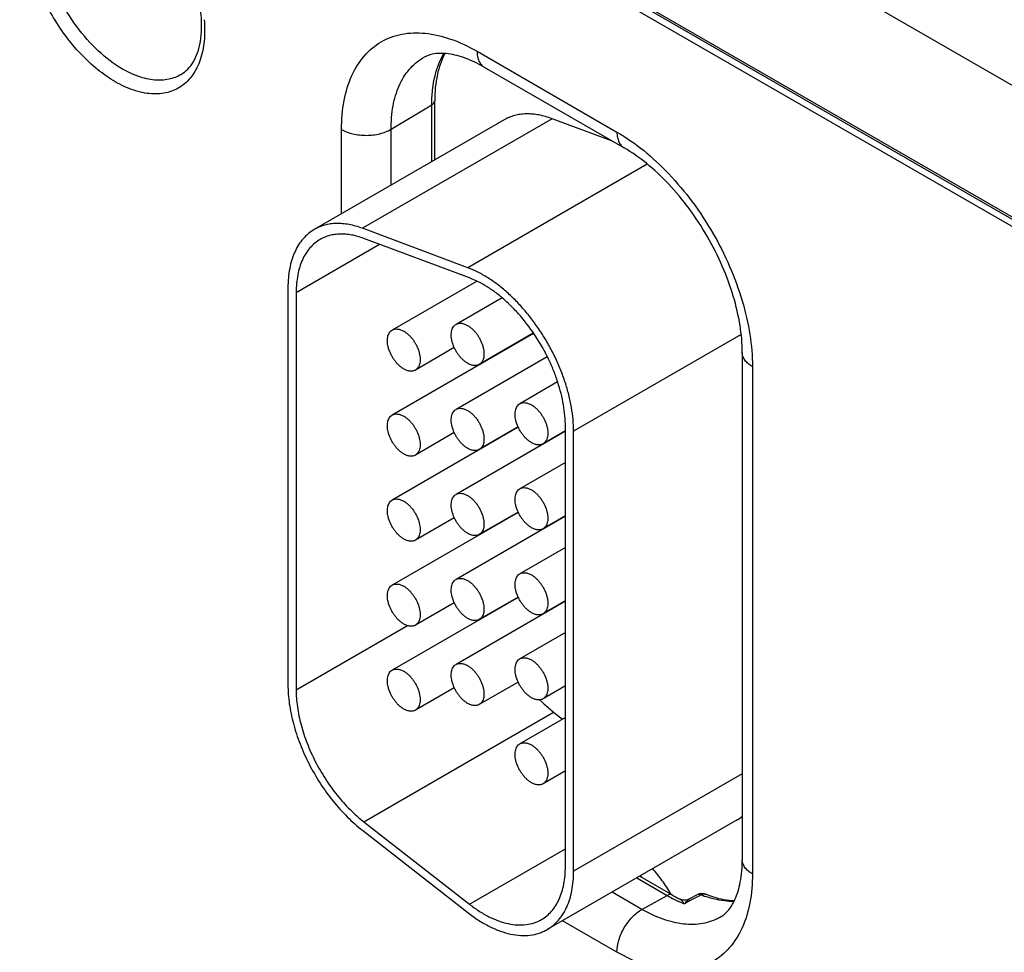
# Model space of a CAD drawing. Header units: inches. Extents: x 0 to 34, y 0 to 22.
# Tile 48 of 157: x 7.544 to 8.182, y 4.216 to 4.82. Entities that reach past the tile are written whole.
import ezdxf

# ---------------------------------------------------------------- set-up
doc = ezdxf.new("R2010")
doc.units = ezdxf.units.IN
doc.header["$LTSCALE"] = 1.87
doc.header["$MEASUREMENT"] = 0
doc.layers.get('0').update_dxf_attribs({"linetype": 'CONTINUOUS'})

msp = doc.modelspace()

# ---------------------------------------------------------------- linework, layer by layer
at = {"color": 7, "linetype": 'CONTINUOUS'}
for p, q in [((4.47076, 6.8368), (8.89916, 4.28012)), ((4.47372, 6.83027), (8.90212, 4.27359)), ((8.28979, 4.71861), (7.97927, 4.89788)), ((8.26009, 4.6504), (7.9433, 4.83329)), ((7.8405, 4.79996), (7.93118, 4.7476)), ((7.84516, 4.78966), (7.93585, 4.7373)), ((7.81309, 4.7295), (7.81309, 4.76792)), ((7.78481, 4.74943), (7.81119, 4.7652)), ((7.81119, 4.7284), (7.81119, 4.7652)), ((7.85812, 4.7555), (7.73508, 4.68446)), ((7.88924, 4.75624), (7.7662, 4.6852)), ((7.92838, 4.74161), (7.88924, 4.75624)), ((7.75271, 4.69464), (7.75271, 4.74927)), ((7.78481, 4.71317), (7.78481, 4.74943)), ((7.95085, 4.72674), (7.83462, 4.65963)), ((7.83462, 4.65963), (7.7662, 4.6852)), ((7.83554, 4.65307), (7.76712, 4.67864)), ((7.7233, 4.64363), (7.77733, 4.67483)), ((7.718, 4.6467), (7.718, 4.38919)), ((7.84017, 4.65081), (7.78554, 4.61927)), ((7.7233, 4.64363), (7.7233, 4.38612)), ((7.85669, 4.64014), (7.8269, 4.62294)), ((7.87708, 4.61701), (7.78554, 4.56415)), ((7.87696, 4.6172), (7.8419, 4.59696)), ((8.01165, 4.61645), (7.90308, 4.55377)), ((7.82577, 4.60785), (7.80054, 4.59329)), ((7.88589, 4.60188), (7.8269, 4.56783)), ((8.01238, 4.60474), (8.01238, 4.27589)), ((7.84634, 4.59952), (7.84634, 4.59925)), ((8.01897, 4.59555), (8.01897, 4.26671)), ((7.89264, 4.58558), (7.86827, 4.5715)), ((7.86723, 4.5562), (7.78554, 4.50904)), ((7.86714, 4.55642), (7.8419, 4.54185)), ((7.89778, 4.27146), (7.89778, 4.55683)), ((7.82577, 4.55274), (7.80054, 4.53817)), ((7.89778, 4.55363), (7.8269, 4.51271)), ((7.89778, 4.5539), (7.88327, 4.54552)), ((7.90308, 4.2684), (7.90308, 4.55377)), ((7.84634, 4.54441), (7.84634, 4.54414)), ((7.89778, 4.53343), (7.86827, 4.51639)), ((7.86723, 4.50109), (7.78554, 4.45393)), ((7.89778, 4.49852), (7.8269, 4.4576)), ((7.86714, 4.5013), (7.8419, 4.48673)), ((7.89778, 4.49879), (7.88327, 4.49041)), ((7.82577, 4.49763), (7.80054, 4.48306)), ((7.84634, 4.48929), (7.84634, 4.48903)), ((7.89778, 4.47831), (7.86827, 4.46128)), ((7.86723, 4.44597), (7.78554, 4.39881)), ((7.82577, 4.44251), (7.80054, 4.42794)), ((7.89778, 4.44341), (7.8269, 4.40249)), ((7.86714, 4.44619), (7.8419, 4.43162)), ((7.89778, 4.44367), (7.88327, 4.43529)), ((7.7233, 4.38612), (7.7954, 4.42775)), ((7.89778, 4.4232), (7.86827, 4.40616)), ((7.86714, 4.39107), (7.8419, 4.37651)), ((7.82577, 4.3874), (7.80054, 4.37283)), ((7.89778, 4.38856), (7.88327, 4.38018)), ((7.76712, 4.30052), (7.89016, 4.37155)), ((7.89016, 4.37155), (7.89595, 4.36703)), ((7.89778, 4.36808), (7.86827, 4.35105)), ((7.89778, 4.33344), (7.88327, 4.32507)), ((8.01238, 4.3315), (7.90308, 4.2684)), ((7.76712, 4.30052), (7.83554, 4.24709)), ((8.00903, 4.30167), (7.886, 4.23063)), ((7.7662, 4.29502), (7.83462, 4.24159)), ((7.83554, 4.24709), (7.89778, 4.28303)), ((7.94399, 4.26412), (7.96361, 4.25279)), ((7.94589, 4.26521), (7.96691, 4.25307)), ((7.94737, 4.24374), (7.92803, 4.2549)), ((7.94737, 4.24374), (7.96361, 4.25279)), ((7.97871, 4.24937), (7.97489, 4.2473)), ((7.98312, 4.25315), (7.97813, 4.25045)), ((7.98371, 4.25208), (7.97871, 4.24937)), ((7.98567, 4.25314), (7.98371, 4.25208)), ((7.93118, 4.21602), (7.89594, 4.23637))]:
    msp.add_line(p, q, dxfattribs=at)
msp.add_lwpolyline([(7.97813, 4.25045), (7.97688, 4.24993), (7.97563, 4.24968), (7.97437, 4.24968), (7.97319, 4.24989), (7.97213, 4.25028), (7.972, 4.25034)], dxfattribs=at)
for centre, radius, start, end in [((7.95673, 4.45516), 0.10691, 225.11638, 225.68003), ((7.99522, 4.32559), 0.02762, 300.00427, 309.01938), ((7.86841, 4.19811), 0.10312, 40.14095, 40.85043), ((8.01053, 4.33402), 0.0938, 239.99352, 241.68491), ((8.00746, 4.3283), 0.08732, 241.67504, 245.36591), ((8.01258, 4.33212), 0.09129, 239.98307, 243.60996), ((7.98634, 4.2472), 0.00676, 68.5823, 118.39701), ((8.01211, 4.32049), 0.07235, 248.56767, 250.87266), ((8.00388, 4.32062), 0.07884, 245.40735, 248.42503)]:
    msp.add_arc(centre, radius, start, end, dxfattribs=at)
for points, knots in [([(7.6061, 4.7802), (7.60214, 4.78249), (7.5943, 4.78798), (7.57964, 4.8017), (7.56416, 4.82285), (7.55358, 4.84684), (7.54902, 4.86641), (7.54782, 4.88008), (7.54881, 4.89255), (7.55201, 4.90339), (7.5574, 4.9122), (7.56487, 4.91848), (7.57405, 4.92181), (7.58437, 4.92208), (7.59536, 4.91943), (7.60251, 4.91602), (7.6061, 4.91395)], [0, 0, 0, 0, 0.066621, 0.138504, 0.291542, 0.444579, 0.516463, 0.583084, 0.643495, 0.697538, 0.746146, 0.791543, 0.836939, 0.885547, 0.939589, 1, 1, 1, 1]), ([(7.6108, 4.78843), (7.60521, 4.79166), (7.59435, 4.80002), (7.58048, 4.81585), (7.56909, 4.83447), (7.56112, 4.85436), (7.55723, 4.87388), (7.5577, 4.88922), (7.56066, 4.8997), (7.56391, 4.90619), (7.56824, 4.91147), (7.57181, 4.91409), (7.57369, 4.91512)], [0, 0, 0, 0, 0.128934, 0.270836, 0.418253, 0.56271, 0.696269, 0.813207, 0.864971, 0.912622, 0.957136, 1, 1, 1, 1]), ([(7.64883, 4.78498), (7.65037, 4.78591), (7.65333, 4.7883), (7.65692, 4.7931), (7.65967, 4.79918), (7.66219, 4.80943), (7.66227, 4.82472), (7.65804, 4.84435), (7.64974, 4.86448), (7.63804, 4.88331), (7.62399, 4.89923), (7.61308, 4.90763), (7.6075, 4.91085)], [0, 0, 0, 0, 0.036316, 0.075668, 0.119991, 0.170156, 0.287679, 0.424568, 0.573297, 0.724865, 0.869959, 1, 1, 1, 1]), ([(7.66373, 4.82044), (7.66411, 4.81582), (7.66416, 4.807), (7.66174, 4.79469), (7.65683, 4.78448), (7.64946, 4.77693), (7.63999, 4.77265), (7.62913, 4.77188), (7.61748, 4.77444), (7.60991, 4.778), (7.6061, 4.7802)], [0, 0, 0, 0, 0.149938, 0.283768, 0.402695, 0.511456, 0.618057, 0.731319, 0.857694, 1, 1, 1, 1]), ([(7.75271, 4.74927), (7.75271, 4.75556), (7.75366, 4.76753), (7.75851, 4.78396), (7.76667, 4.7973), (7.778, 4.80683), (7.79192, 4.81188), (7.80756, 4.81228), (7.82421, 4.80826), (7.83505, 4.8031), (7.8405, 4.79996)], [0, 0, 0, 0, 0.1449, 0.274525, 0.391115, 0.500002, 0.608888, 0.725478, 0.855102, 1, 1, 1, 1]), ([(7.84516, 4.78966), (7.84092, 4.79211), (7.83292, 4.79595), (7.82144, 4.79879), (7.81219, 4.79864), (7.80719, 4.79678), (7.80524, 4.7956)], [0, 0, 0, 0, 0.349546, 0.628402, 0.837054, 1, 1, 1, 1]), ([(7.81119, 4.7652), (7.81119, 4.76838), (7.81174, 4.77981), (7.81481, 4.79135), (7.81903, 4.7985)], [0, 0, 0, 0, 0.276484, 1, 1, 1, 1]), ([(7.81968, 4.79851), (7.81739, 4.79424), (7.81399, 4.78413), (7.81309, 4.77359), (7.81309, 4.76792)], [0, 0, 0, 0, 0.46019, 1, 1, 1, 1]), ([(7.8405, 4.79996), (7.8405, 4.79881), (7.84067, 4.79665), (7.84155, 4.79367), (7.84303, 4.79125), (7.84442, 4.79008), (7.84516, 4.78966)], [0, 0, 0, 0, 0.289808, 0.549048, 0.782228, 1, 1, 1, 1]), ([(7.78481, 4.74943), (7.78481, 4.75451), (7.78556, 4.76417), (7.78941, 4.77746), (7.79588, 4.7883), (7.80197, 4.79362), (7.80524, 4.7956)], [0, 0, 0, 0, 0.289384, 0.548736, 0.782248, 1, 1, 1, 1]), ([(7.64883, 4.78498), (7.64635, 4.78348), (7.64062, 4.78127), (7.63103, 4.78093), (7.6208, 4.78334), (7.61415, 4.7865), (7.6108, 4.78843)], [0, 0, 0, 0, 0.217828, 0.450674, 0.709805, 1, 1, 1, 1]), ([(7.81119, 4.7652), (7.81173, 4.76553), (7.81265, 4.76626), (7.81309, 4.7674), (7.81309, 4.76792)], [0, 0, 0, 0, 0.549279, 1, 1, 1, 1]), ([(7.88924, 4.75624), (7.88781, 4.75677), (7.88497, 4.75771), (7.88069, 4.75872), (7.87652, 4.75929), (7.87248, 4.75943), (7.86859, 4.75912), (7.86488, 4.75837), (7.86137, 4.75719), (7.85917, 4.7561), (7.85812, 4.7555)], [0, 0, 0, 0, 0.142332, 0.278699, 0.409276, 0.534518, 0.65519, 0.772239, 0.88677, 1, 1, 1, 1]), ([(7.75271, 4.74927), (7.755, 4.74795), (7.76032, 4.74604), (7.76881, 4.74515), (7.77728, 4.74612), (7.78256, 4.74809), (7.78481, 4.74943)], [0, 0, 0, 0, 0.237747, 0.501114, 0.763874, 1, 1, 1, 1]), ([(7.93118, 4.7476), (7.93719, 4.74413), (7.94906, 4.73581), (7.9654, 4.72053), (7.98045, 4.70247), (7.99365, 4.6823), (8.00452, 4.66078), (8.01263, 4.63872), (8.0177, 4.61693), (8.01897, 4.60249), (8.01897, 4.59555)], [0, 0, 0, 0, 0.114154, 0.237325, 0.366975, 0.499999, 0.633023, 0.762673, 0.885845, 1, 1, 1, 1]), ([(7.93118, 4.7476), (7.93118, 4.74646), (7.93136, 4.74429), (7.93224, 4.74131), (7.93371, 4.73889), (7.9351, 4.73773), (7.93585, 4.7373)], [0, 0, 0, 0, 0.289808, 0.549048, 0.782228, 1, 1, 1, 1]), ([(8.01238, 4.60474), (8.01238, 4.61057), (8.01126, 4.62291), (8.00684, 4.64174), (7.99967, 4.66114), (7.99003, 4.68021), (7.97834, 4.69808), (7.96512, 4.714), (7.95103, 4.72724), (7.9409, 4.73438), (7.93585, 4.7373)], [0, 0, 0, 0, 0.110174, 0.232989, 0.364344, 0.500001, 0.635658, 0.767012, 0.889827, 1, 1, 1, 1]), ([(7.73508, 4.68446), (7.73373, 4.68368), (7.73113, 4.68187), (7.72769, 4.67848), (7.72474, 4.67447), (7.72273, 4.67069), (7.72137, 4.66741), (7.72016, 4.66386), (7.71899, 4.6591), (7.71817, 4.65303), (7.718, 4.64884), (7.718, 4.6467)], [0, 0, 0, 0, 0.108011, 0.218062, 0.331987, 0.451314, 0.513417, 0.577278, 0.710561, 0.851547, 1, 1, 1, 1]), ([(7.7662, 4.6852), (7.76477, 4.68574), (7.76193, 4.68667), (7.75766, 4.68768), (7.75349, 4.68826), (7.74944, 4.68839), (7.74555, 4.68809), (7.74184, 4.68734), (7.73833, 4.68615), (7.73613, 4.68507), (7.73508, 4.68446)], [0, 0, 0, 0, 0.14227, 0.278631, 0.409257, 0.534536, 0.655216, 0.772255, 0.886771, 1, 1, 1, 1]), ([(7.73883, 4.67797), (7.7376, 4.67726), (7.73524, 4.67561), (7.73211, 4.67253), (7.72943, 4.66888), (7.7272, 4.6647), (7.72546, 4.66003), (7.72421, 4.65491), (7.72346, 4.64939), (7.7233, 4.64559), (7.7233, 4.64363)], [0, 0, 0, 0, 0.108013, 0.218062, 0.332007, 0.451356, 0.57726, 0.710503, 0.851479, 1, 1, 1, 1]), ([(7.76712, 4.67864), (7.76582, 4.67913), (7.76324, 4.67998), (7.75935, 4.6809), (7.75556, 4.68142), (7.75189, 4.68154), (7.74835, 4.68126), (7.74498, 4.68058), (7.74179, 4.6795), (7.73979, 4.67852), (7.73883, 4.67797)], [0, 0, 0, 0, 0.142332, 0.278699, 0.409276, 0.534518, 0.65519, 0.772239, 0.88677, 1, 1, 1, 1]), ([(7.90308, 4.55377), (7.90308, 4.55628), (7.90283, 4.56143), (7.90178, 4.56927), (7.90006, 4.57732), (7.89769, 4.58549), (7.89469, 4.59368), (7.8911, 4.6018), (7.88697, 4.60975), (7.88233, 4.61744), (7.87726, 4.62477), (7.8718, 4.63166), (7.86602, 4.63803), (7.85999, 4.64381), (7.85378, 4.64892), (7.84746, 4.6533), (7.84111, 4.65691), (7.83677, 4.65883), (7.83462, 4.65963)], [0, 0, 0, 0, 0.056895, 0.116656, 0.178881, 0.243184, 0.309146, 0.376272, 0.44404, 0.511913, 0.579357, 0.645847, 0.710877, 0.77398, 0.834735, 0.892825, 0.94799, 1, 1, 1, 1]), ([(7.89778, 4.55683), (7.89778, 4.55911), (7.89755, 4.5638), (7.8966, 4.57092), (7.89503, 4.57824), (7.89287, 4.58567), (7.89015, 4.59312), (7.88578, 4.60299), (7.87916, 4.6148), (7.87116, 4.62564), (7.86409, 4.63343), (7.8586, 4.63868), (7.85296, 4.64333), (7.84721, 4.64732), (7.84144, 4.6506), (7.83749, 4.65234), (7.83554, 4.65307)], [0, 0, 0, 0, 0.056914, 0.116676, 0.178901, 0.243216, 0.30919, 0.376325, 0.511916, 0.645797, 0.710836, 0.77395, 0.834717, 0.892806, 0.947972, 1, 1, 1, 1]), ([(7.79304, 4.59403), (7.7925, 4.59434), (7.79143, 4.59506), (7.78991, 4.59633), (7.78846, 4.59782), (7.78711, 4.59949), (7.78589, 4.6013), (7.78447, 4.60384), (7.78339, 4.60651), (7.78272, 4.6092), (7.78245, 4.61113), (7.7824, 4.61295), (7.78259, 4.61464), (7.78299, 4.61615), (7.78362, 4.61745), (7.78447, 4.61852), (7.78517, 4.61905), (7.78554, 4.61927)], [0, 0, 0, 0, 0.062321, 0.12875, 0.198397, 0.270378, 0.343764, 0.417523, 0.561738, 0.630353, 0.695461, 0.756428, 0.81288, 0.8648, 0.912587, 0.957178, 1, 1, 1, 1]), ([(7.78554, 4.61927), (7.78578, 4.61941), (7.78631, 4.61965), (7.78745, 4.61997), (7.78906, 4.62001), (7.79107, 4.61953), (7.79238, 4.6189), (7.79304, 4.61852)], [0, 0, 0, 0, 0.108164, 0.218336, 0.451305, 0.710681, 1, 1, 1, 1]), ([(7.8344, 4.5977), (7.83387, 4.59802), (7.8328, 4.59873), (7.83128, 4.60001), (7.82983, 4.6015), (7.82848, 4.60316), (7.82725, 4.60498), (7.82583, 4.60751), (7.82476, 4.61018), (7.82409, 4.61287), (7.82382, 4.6148), (7.82377, 4.61663), (7.82395, 4.61831), (7.82436, 4.61982), (7.82499, 4.62112), (7.82583, 4.62219), (7.82653, 4.62273), (7.8269, 4.62294)], [0, 0, 0, 0, 0.062321, 0.12875, 0.198397, 0.270378, 0.343764, 0.417523, 0.561738, 0.630353, 0.695461, 0.756428, 0.81288, 0.8648, 0.912587, 0.957178, 1, 1, 1, 1]), ([(7.8269, 4.62294), (7.82715, 4.62308), (7.82767, 4.62333), (7.82882, 4.62365), (7.83043, 4.62369), (7.83244, 4.6232), (7.83375, 4.62258), (7.8344, 4.6222)], [0, 0, 0, 0, 0.108164, 0.218336, 0.451305, 0.710681, 1, 1, 1, 1]), ([(7.8344, 4.6222), (7.83494, 4.62189), (7.83601, 4.62117), (7.83753, 4.6199), (7.83898, 4.61841), (7.84033, 4.61674), (7.84156, 4.61493), (7.84297, 4.61239), (7.84405, 4.60972), (7.84472, 4.60703), (7.84499, 4.6051), (7.84504, 4.60328), (7.84486, 4.60159), (7.84445, 4.60008), (7.84382, 4.59878), (7.84298, 4.59771), (7.84227, 4.59718), (7.8419, 4.59696)], [0, 0, 0, 0, 0.062321, 0.12875, 0.198397, 0.270378, 0.343764, 0.417523, 0.561738, 0.630353, 0.695461, 0.756428, 0.81288, 0.8648, 0.912587, 0.957178, 1, 1, 1, 1]), ([(7.79304, 4.61852), (7.79358, 4.61821), (7.79465, 4.6175), (7.79616, 4.61622), (7.79761, 4.61473), (7.79896, 4.61307), (7.80019, 4.61125), (7.80161, 4.60871), (7.80269, 4.60605), (7.80335, 4.60335), (7.80363, 4.60143), (7.80367, 4.5996), (7.80349, 4.59792), (7.80308, 4.59641), (7.80245, 4.5951), (7.80161, 4.59404), (7.80091, 4.5935), (7.80054, 4.59329)], [0, 0, 0, 0, 0.062321, 0.12875, 0.198397, 0.270378, 0.343764, 0.417523, 0.561738, 0.630353, 0.695461, 0.756428, 0.81288, 0.8648, 0.912587, 0.957178, 1, 1, 1, 1]), ([(8.01897, 4.59555), (8.01798, 4.59612), (8.01619, 4.59735), (8.01405, 4.59961), (8.0127, 4.60209), (8.01238, 4.60388), (8.01238, 4.60474)], [0, 0, 0, 0, 0.289809, 0.549049, 0.782229, 1, 1, 1, 1]), ([(7.80054, 4.59329), (7.80029, 4.59315), (7.79977, 4.5929), (7.79862, 4.59258), (7.79702, 4.59254), (7.79501, 4.59303), (7.7937, 4.59365), (7.79304, 4.59403)], [0, 0, 0, 0, 0.108164, 0.218336, 0.451305, 0.710681, 1, 1, 1, 1]), ([(7.8419, 4.59696), (7.84166, 4.59682), (7.84114, 4.59658), (7.83999, 4.59626), (7.83838, 4.59621), (7.83637, 4.5967), (7.83506, 4.59732), (7.8344, 4.5977)], [0, 0, 0, 0, 0.108164, 0.218336, 0.451305, 0.710681, 1, 1, 1, 1]), ([(7.8269, 4.56783), (7.82715, 4.56797), (7.82767, 4.56821), (7.82882, 4.56853), (7.83043, 4.56858), (7.83244, 4.56809), (7.83375, 4.56747), (7.8344, 4.56709)], [0, 0, 0, 0, 0.108164, 0.218336, 0.451305, 0.710681, 1, 1, 1, 1]), ([(7.87577, 4.54627), (7.87523, 4.54658), (7.87416, 4.54729), (7.87264, 4.54857), (7.87119, 4.55006), (7.86984, 4.55172), (7.86862, 4.55354), (7.8672, 4.55608), (7.86612, 4.55874), (7.86545, 4.56144), (7.86518, 4.56336), (7.86514, 4.56519), (7.86532, 4.56687), (7.86572, 4.56838), (7.86636, 4.56969), (7.8672, 4.57075), (7.8679, 4.57129), (7.86827, 4.5715)], [0, 0, 0, 0, 0.062321, 0.12875, 0.198397, 0.270378, 0.343764, 0.417523, 0.561738, 0.630353, 0.695461, 0.756428, 0.81288, 0.8648, 0.912587, 0.957178, 1, 1, 1, 1]), ([(7.86827, 4.5715), (7.86852, 4.57164), (7.86904, 4.57189), (7.87018, 4.57221), (7.87179, 4.57225), (7.8738, 4.57176), (7.87511, 4.57114), (7.87577, 4.57076)], [0, 0, 0, 0, 0.108164, 0.218336, 0.451305, 0.710681, 1, 1, 1, 1]), ([(7.87577, 4.57076), (7.87631, 4.57045), (7.87738, 4.56973), (7.8789, 4.56846), (7.88034, 4.56697), (7.8817, 4.5653), (7.88292, 4.56349), (7.88434, 4.56095), (7.88542, 4.55828), (7.88609, 4.55559), (7.88636, 4.55366), (7.8864, 4.55184), (7.88622, 4.55015), (7.88581, 4.54864), (7.88518, 4.54734), (7.88434, 4.54627), (7.88364, 4.54574), (7.88327, 4.54552)], [0, 0, 0, 0, 0.062321, 0.12875, 0.198397, 0.270378, 0.343764, 0.417523, 0.561738, 0.630353, 0.695461, 0.756428, 0.81288, 0.8648, 0.912587, 0.957178, 1, 1, 1, 1]), ([(7.79304, 4.53892), (7.7925, 4.53923), (7.79143, 4.53994), (7.78991, 4.54122), (7.78846, 4.54271), (7.78711, 4.54437), (7.78589, 4.54619), (7.78447, 4.54873), (7.78339, 4.55139), (7.78272, 4.55409), (7.78245, 4.55601), (7.7824, 4.55784), (7.78259, 4.55952), (7.78299, 4.56103), (7.78362, 4.56234), (7.78447, 4.5634), (7.78517, 4.56394), (7.78554, 4.56415)], [0, 0, 0, 0, 0.062321, 0.12875, 0.198397, 0.270378, 0.343764, 0.417523, 0.561738, 0.630353, 0.695461, 0.756428, 0.81288, 0.8648, 0.912587, 0.957178, 1, 1, 1, 1]), ([(7.78554, 4.56415), (7.78578, 4.56429), (7.78631, 4.56454), (7.78745, 4.56486), (7.78906, 4.5649), (7.79107, 4.56441), (7.79238, 4.56379), (7.79304, 4.56341)], [0, 0, 0, 0, 0.108164, 0.218336, 0.451305, 0.710681, 1, 1, 1, 1]), ([(7.79304, 4.56341), (7.79358, 4.5631), (7.79465, 4.56238), (7.79616, 4.56111), (7.79761, 4.55962), (7.79896, 4.55795), (7.80019, 4.55614), (7.80161, 4.5536), (7.80269, 4.55093), (7.80335, 4.54824), (7.80363, 4.54631), (7.80367, 4.54449), (7.80349, 4.5428), (7.80308, 4.54129), (7.80245, 4.53999), (7.80161, 4.53892), (7.80091, 4.53839), (7.80054, 4.53817)], [0, 0, 0, 0, 0.062321, 0.12875, 0.198397, 0.270378, 0.343764, 0.417523, 0.561738, 0.630353, 0.695461, 0.756428, 0.81288, 0.8648, 0.912587, 0.957178, 1, 1, 1, 1]), ([(7.8344, 4.54259), (7.83387, 4.5429), (7.8328, 4.54362), (7.83128, 4.54489), (7.82983, 4.54638), (7.82848, 4.54805), (7.82725, 4.54986), (7.82583, 4.5524), (7.82476, 4.55507), (7.82409, 4.55776), (7.82382, 4.55969), (7.82377, 4.56151), (7.82395, 4.5632), (7.82436, 4.56471), (7.82499, 4.56601), (7.82583, 4.56708), (7.82653, 4.56761), (7.8269, 4.56783)], [0, 0, 0, 0, 0.062321, 0.12875, 0.198397, 0.270378, 0.343764, 0.417523, 0.561738, 0.630353, 0.695461, 0.756428, 0.81288, 0.8648, 0.912587, 0.957178, 1, 1, 1, 1]), ([(7.8344, 4.56709), (7.83494, 4.56677), (7.83601, 4.56606), (7.83753, 4.56478), (7.83898, 4.56329), (7.84033, 4.56163), (7.84156, 4.55981), (7.84297, 4.55728), (7.84405, 4.55461), (7.84472, 4.55191), (7.84499, 4.54999), (7.84504, 4.54816), (7.84486, 4.54648), (7.84445, 4.54497), (7.84382, 4.54366), (7.84298, 4.5426), (7.84227, 4.54206), (7.8419, 4.54185)], [0, 0, 0, 0, 0.062321, 0.12875, 0.198397, 0.270378, 0.343764, 0.417523, 0.561738, 0.630353, 0.695461, 0.756428, 0.81288, 0.8648, 0.912587, 0.957178, 1, 1, 1, 1]), ([(7.88327, 4.54552), (7.88302, 4.54538), (7.8825, 4.54514), (7.88136, 4.54482), (7.87975, 4.54478), (7.87774, 4.54526), (7.87643, 4.54589), (7.87577, 4.54627)], [0, 0, 0, 0, 0.108164, 0.218336, 0.451305, 0.710681, 1, 1, 1, 1]), ([(7.80054, 4.53817), (7.80029, 4.53803), (7.79977, 4.53779), (7.79862, 4.53747), (7.79702, 4.53743), (7.79501, 4.53791), (7.7937, 4.53854), (7.79304, 4.53892)], [0, 0, 0, 0, 0.108164, 0.218336, 0.451305, 0.710681, 1, 1, 1, 1]), ([(7.8419, 4.54185), (7.84166, 4.54171), (7.84114, 4.54146), (7.83999, 4.54114), (7.83838, 4.5411), (7.83637, 4.54159), (7.83506, 4.54221), (7.8344, 4.54259)], [0, 0, 0, 0, 0.108164, 0.218336, 0.451305, 0.710681, 1, 1, 1, 1]), ([(7.86827, 4.51639), (7.86852, 4.51653), (7.86904, 4.51678), (7.87018, 4.51709), (7.87179, 4.51714), (7.8738, 4.51665), (7.87511, 4.51603), (7.87577, 4.51565)], [0, 0, 0, 0, 0.108164, 0.218336, 0.451305, 0.710681, 1, 1, 1, 1]), ([(7.8344, 4.48748), (7.83387, 4.48779), (7.8328, 4.4885), (7.83128, 4.48978), (7.82983, 4.49127), (7.82848, 4.49294), (7.82725, 4.49475), (7.82583, 4.49729), (7.82476, 4.49995), (7.82409, 4.50265), (7.82382, 4.50457), (7.82377, 4.5064), (7.82395, 4.50808), (7.82436, 4.50959), (7.82499, 4.5109), (7.82583, 4.51196), (7.82653, 4.5125), (7.8269, 4.51271)], [0, 0, 0, 0, 0.062321, 0.12875, 0.198397, 0.270378, 0.343764, 0.417523, 0.561738, 0.630353, 0.695461, 0.756428, 0.81288, 0.8648, 0.912587, 0.957178, 1, 1, 1, 1]), ([(7.8269, 4.51271), (7.82715, 4.51286), (7.82767, 4.5131), (7.82882, 4.51342), (7.83043, 4.51346), (7.83244, 4.51297), (7.83375, 4.51235), (7.8344, 4.51197)], [0, 0, 0, 0, 0.108164, 0.218336, 0.451305, 0.710681, 1, 1, 1, 1]), ([(7.8344, 4.51197), (7.83494, 4.51166), (7.83601, 4.51094), (7.83753, 4.50967), (7.83898, 4.50818), (7.84033, 4.50651), (7.84156, 4.5047), (7.84297, 4.50216), (7.84405, 4.49949), (7.84472, 4.4968), (7.84499, 4.49487), (7.84504, 4.49305), (7.84486, 4.49137), (7.84445, 4.48986), (7.84382, 4.48855), (7.84298, 4.48748), (7.84227, 4.48695), (7.8419, 4.48673)], [0, 0, 0, 0, 0.062321, 0.12875, 0.198397, 0.270378, 0.343764, 0.417523, 0.561738, 0.630353, 0.695461, 0.756428, 0.81288, 0.8648, 0.912587, 0.957178, 1, 1, 1, 1]), ([(7.87577, 4.49115), (7.87523, 4.49146), (7.87416, 4.49218), (7.87264, 4.49345), (7.87119, 4.49494), (7.86984, 4.49661), (7.86862, 4.49842), (7.8672, 4.50096), (7.86612, 4.50363), (7.86545, 4.50632), (7.86518, 4.50825), (7.86514, 4.51007), (7.86532, 4.51176), (7.86572, 4.51327), (7.86636, 4.51457), (7.8672, 4.51564), (7.8679, 4.51618), (7.86827, 4.51639)], [0, 0, 0, 0, 0.062321, 0.12875, 0.198397, 0.270378, 0.343764, 0.417523, 0.561738, 0.630353, 0.695461, 0.756428, 0.81288, 0.8648, 0.912587, 0.957178, 1, 1, 1, 1]), ([(7.87577, 4.51565), (7.87631, 4.51534), (7.87738, 4.51462), (7.8789, 4.51334), (7.88034, 4.51186), (7.8817, 4.51019), (7.88292, 4.50837), (7.88434, 4.50584), (7.88542, 4.50317), (7.88609, 4.50048), (7.88636, 4.49855), (7.8864, 4.49673), (7.88622, 4.49504), (7.88581, 4.49353), (7.88518, 4.49223), (7.88434, 4.49116), (7.88364, 4.49062), (7.88327, 4.49041)], [0, 0, 0, 0, 0.062321, 0.12875, 0.198397, 0.270378, 0.343764, 0.417523, 0.561738, 0.630353, 0.695461, 0.756428, 0.81288, 0.8648, 0.912587, 0.957178, 1, 1, 1, 1]), ([(7.79304, 4.4838), (7.7925, 4.48411), (7.79143, 4.48483), (7.78991, 4.4861), (7.78846, 4.48759), (7.78711, 4.48926), (7.78589, 4.49107), (7.78447, 4.49361), (7.78339, 4.49628), (7.78272, 4.49897), (7.78245, 4.5009), (7.7824, 4.50272), (7.78259, 4.50441), (7.78299, 4.50592), (7.78362, 4.50722), (7.78447, 4.50829), (7.78517, 4.50883), (7.78554, 4.50904)], [0, 0, 0, 0, 0.062321, 0.12875, 0.198397, 0.270378, 0.343764, 0.417523, 0.561738, 0.630353, 0.695461, 0.756428, 0.81288, 0.8648, 0.912587, 0.957178, 1, 1, 1, 1]), ([(7.78554, 4.50904), (7.78578, 4.50918), (7.78631, 4.50943), (7.78745, 4.50974), (7.78906, 4.50979), (7.79107, 4.5093), (7.79238, 4.50868), (7.79304, 4.5083)], [0, 0, 0, 0, 0.108164, 0.218336, 0.451305, 0.710681, 1, 1, 1, 1]), ([(7.79304, 4.5083), (7.79358, 4.50799), (7.79465, 4.50727), (7.79616, 4.50599), (7.79761, 4.50451), (7.79896, 4.50284), (7.80019, 4.50102), (7.80161, 4.49849), (7.80269, 4.49582), (7.80335, 4.49313), (7.80363, 4.4912), (7.80367, 4.48938), (7.80349, 4.48769), (7.80308, 4.48618), (7.80245, 4.48488), (7.80161, 4.48381), (7.80091, 4.48327), (7.80054, 4.48306)], [0, 0, 0, 0, 0.062321, 0.12875, 0.198397, 0.270378, 0.343764, 0.417523, 0.561738, 0.630353, 0.695461, 0.756428, 0.81288, 0.8648, 0.912587, 0.957178, 1, 1, 1, 1]), ([(7.8419, 4.48673), (7.84166, 4.48659), (7.84114, 4.48635), (7.83999, 4.48603), (7.83838, 4.48599), (7.83637, 4.48647), (7.83506, 4.4871), (7.8344, 4.48748)], [0, 0, 0, 0, 0.108164, 0.218336, 0.451305, 0.710681, 1, 1, 1, 1]), ([(7.88327, 4.49041), (7.88302, 4.49027), (7.8825, 4.49002), (7.88136, 4.4897), (7.87975, 4.48966), (7.87774, 4.49015), (7.87643, 4.49077), (7.87577, 4.49115)], [0, 0, 0, 0, 0.108164, 0.218336, 0.451305, 0.710681, 1, 1, 1, 1]), ([(7.80054, 4.48306), (7.80029, 4.48292), (7.79977, 4.48267), (7.79862, 4.48235), (7.79702, 4.48231), (7.79501, 4.4828), (7.7937, 4.48342), (7.79304, 4.4838)], [0, 0, 0, 0, 0.108164, 0.218336, 0.451305, 0.710681, 1, 1, 1, 1]), ([(7.87577, 4.43604), (7.87523, 4.43635), (7.87416, 4.43706), (7.87264, 4.43834), (7.87119, 4.43983), (7.86984, 4.4415), (7.86862, 4.44331), (7.8672, 4.44585), (7.86612, 4.44851), (7.86545, 4.45121), (7.86518, 4.45313), (7.86514, 4.45496), (7.86532, 4.45664), (7.86572, 4.45815), (7.86636, 4.45946), (7.8672, 4.46053), (7.8679, 4.46106), (7.86827, 4.46127)], [0, 0, 0, 0, 0.062321, 0.12875, 0.198397, 0.270378, 0.343764, 0.417523, 0.561738, 0.630353, 0.695461, 0.756428, 0.81288, 0.8648, 0.912587, 0.957178, 1, 1, 1, 1]), ([(7.86827, 4.46127), (7.86852, 4.46142), (7.86904, 4.46166), (7.87018, 4.46198), (7.87179, 4.46202), (7.8738, 4.46153), (7.87511, 4.46091), (7.87577, 4.46053)], [0, 0, 0, 0, 0.108164, 0.218336, 0.451305, 0.710681, 1, 1, 1, 1]), ([(7.87577, 4.46053), (7.87631, 4.46022), (7.87738, 4.45951), (7.8789, 4.45823), (7.88034, 4.45674), (7.8817, 4.45507), (7.88292, 4.45326), (7.88434, 4.45072), (7.88542, 4.44806), (7.88609, 4.44536), (7.88636, 4.44344), (7.8864, 4.44161), (7.88622, 4.43993), (7.88581, 4.43842), (7.88518, 4.43711), (7.88434, 4.43604), (7.88364, 4.43551), (7.88327, 4.4353)], [0, 0, 0, 0, 0.062321, 0.12875, 0.198397, 0.270378, 0.343764, 0.417523, 0.561738, 0.630353, 0.695461, 0.756428, 0.81288, 0.8648, 0.912587, 0.957178, 1, 1, 1, 1]), ([(7.79304, 4.42869), (7.7925, 4.429), (7.79143, 4.42971), (7.78991, 4.43099), (7.78846, 4.43248), (7.78711, 4.43415), (7.78589, 4.43596), (7.78447, 4.4385), (7.78339, 4.44116), (7.78272, 4.44386), (7.78245, 4.44578), (7.7824, 4.44761), (7.78259, 4.44929), (7.78299, 4.4508), (7.78362, 4.45211), (7.78447, 4.45318), (7.78517, 4.45371), (7.78554, 4.45393)], [0, 0, 0, 0, 0.062321, 0.12875, 0.198397, 0.270378, 0.343764, 0.417523, 0.561738, 0.630353, 0.695461, 0.756428, 0.81288, 0.8648, 0.912587, 0.957178, 1, 1, 1, 1]), ([(7.78554, 4.45393), (7.78578, 4.45407), (7.78631, 4.45431), (7.78745, 4.45463), (7.78906, 4.45467), (7.79107, 4.45418), (7.79238, 4.45356), (7.79304, 4.45318)], [0, 0, 0, 0, 0.108164, 0.218336, 0.451305, 0.710681, 1, 1, 1, 1]), ([(7.8344, 4.43236), (7.83387, 4.43267), (7.8328, 4.43339), (7.83128, 4.43466), (7.82983, 4.43615), (7.82848, 4.43782), (7.82725, 4.43963), (7.82583, 4.44217), (7.82476, 4.44484), (7.82409, 4.44753), (7.82382, 4.44946), (7.82377, 4.45128), (7.82395, 4.45297), (7.82436, 4.45448), (7.82499, 4.45578), (7.82583, 4.45685), (7.82653, 4.45739), (7.8269, 4.4576)], [0, 0, 0, 0, 0.062321, 0.12875, 0.198397, 0.270378, 0.343764, 0.417523, 0.561738, 0.630353, 0.695461, 0.756428, 0.81288, 0.8648, 0.912587, 0.957178, 1, 1, 1, 1]), ([(7.8269, 4.4576), (7.82715, 4.45774), (7.82767, 4.45799), (7.82882, 4.4583), (7.83043, 4.45835), (7.83244, 4.45786), (7.83375, 4.45724), (7.8344, 4.45686)], [0, 0, 0, 0, 0.108164, 0.218336, 0.451305, 0.710681, 1, 1, 1, 1]), ([(7.8344, 4.45686), (7.83494, 4.45655), (7.83601, 4.45583), (7.83753, 4.45456), (7.83898, 4.45307), (7.84033, 4.4514), (7.84156, 4.44959), (7.84297, 4.44705), (7.84405, 4.44438), (7.84472, 4.44169), (7.84499, 4.43976), (7.84504, 4.43794), (7.84486, 4.43625), (7.84445, 4.43474), (7.84382, 4.43344), (7.84298, 4.43237), (7.84227, 4.43183), (7.8419, 4.43162)], [0, 0, 0, 0, 0.062321, 0.12875, 0.198397, 0.270378, 0.343764, 0.417523, 0.561738, 0.630353, 0.695461, 0.756428, 0.81288, 0.8648, 0.912587, 0.957178, 1, 1, 1, 1]), ([(7.79304, 4.45318), (7.79358, 4.45287), (7.79465, 4.45216), (7.79616, 4.45088), (7.79761, 4.44939), (7.79896, 4.44772), (7.80019, 4.44591), (7.80161, 4.44337), (7.80269, 4.44071), (7.80335, 4.43801), (7.80363, 4.43609), (7.80367, 4.43426), (7.80349, 4.43258), (7.80308, 4.43107), (7.80245, 4.42976), (7.80161, 4.42869), (7.80091, 4.42816), (7.80054, 4.42795)], [0, 0, 0, 0, 0.062321, 0.12875, 0.198397, 0.270378, 0.343764, 0.417523, 0.561738, 0.630353, 0.695461, 0.756428, 0.81288, 0.8648, 0.912587, 0.957178, 1, 1, 1, 1]), ([(7.88327, 4.4353), (7.88302, 4.43515), (7.8825, 4.43491), (7.88136, 4.43459), (7.87975, 4.43455), (7.87774, 4.43504), (7.87643, 4.43566), (7.87577, 4.43604)], [0, 0, 0, 0, 0.108164, 0.218336, 0.451305, 0.710681, 1, 1, 1, 1]), ([(7.80054, 4.42795), (7.80029, 4.4278), (7.79977, 4.42756), (7.79862, 4.42724), (7.79702, 4.4272), (7.79501, 4.42769), (7.7937, 4.42831), (7.79304, 4.42869)], [0, 0, 0, 0, 0.108164, 0.218336, 0.451305, 0.710681, 1, 1, 1, 1]), ([(7.8419, 4.43162), (7.84166, 4.43148), (7.84114, 4.43123), (7.83999, 4.43092), (7.83838, 4.43087), (7.83637, 4.43136), (7.83506, 4.43198), (7.8344, 4.43236)], [0, 0, 0, 0, 0.108164, 0.218336, 0.451305, 0.710681, 1, 1, 1, 1]), ([(7.8344, 4.37725), (7.83387, 4.37756), (7.8328, 4.37828), (7.83128, 4.37955), (7.82983, 4.38104), (7.82848, 4.38271), (7.82725, 4.38452), (7.82583, 4.38706), (7.82476, 4.38973), (7.82409, 4.39242), (7.82382, 4.39435), (7.82377, 4.39617), (7.82395, 4.39785), (7.82436, 4.39937), (7.82499, 4.40067), (7.82583, 4.40174), (7.82653, 4.40227), (7.8269, 4.40249)], [0, 0, 0, 0, 0.062321, 0.12875, 0.198397, 0.270378, 0.343764, 0.417523, 0.561738, 0.630353, 0.695461, 0.756428, 0.81288, 0.8648, 0.912587, 0.957178, 1, 1, 1, 1]), ([(7.8269, 4.40249), (7.82715, 4.40263), (7.82767, 4.40287), (7.82882, 4.40319), (7.83043, 4.40323), (7.83244, 4.40275), (7.83375, 4.40212), (7.8344, 4.40174)], [0, 0, 0, 0, 0.108164, 0.218336, 0.451305, 0.710681, 1, 1, 1, 1]), ([(7.87577, 4.38092), (7.87523, 4.38123), (7.87416, 4.38195), (7.87264, 4.38323), (7.87119, 4.38471), (7.86984, 4.38638), (7.86862, 4.3882), (7.8672, 4.39073), (7.86612, 4.3934), (7.86545, 4.39609), (7.86518, 4.39802), (7.86514, 4.39984), (7.86532, 4.40153), (7.86572, 4.40304), (7.86636, 4.40434), (7.8672, 4.40541), (7.8679, 4.40595), (7.86827, 4.40616)], [0, 0, 0, 0, 0.062321, 0.12875, 0.198397, 0.270378, 0.343764, 0.417523, 0.561738, 0.630353, 0.695461, 0.756428, 0.81288, 0.8648, 0.912587, 0.957178, 1, 1, 1, 1]), ([(7.86827, 4.40616), (7.86852, 4.4063), (7.86904, 4.40655), (7.87018, 4.40687), (7.87179, 4.40691), (7.8738, 4.40642), (7.87511, 4.4058), (7.87577, 4.40542)], [0, 0, 0, 0, 0.108164, 0.218336, 0.451305, 0.710681, 1, 1, 1, 1]), ([(7.87577, 4.40542), (7.87631, 4.40511), (7.87738, 4.40439), (7.8789, 4.40312), (7.88034, 4.40163), (7.8817, 4.39996), (7.88292, 4.39815), (7.88434, 4.39561), (7.88542, 4.39294), (7.88609, 4.39025), (7.88636, 4.38832), (7.8864, 4.3865), (7.88622, 4.38481), (7.88581, 4.3833), (7.88518, 4.382), (7.88434, 4.38093), (7.88364, 4.38039), (7.88327, 4.38018)], [0, 0, 0, 0, 0.062321, 0.12875, 0.198397, 0.270378, 0.343764, 0.417523, 0.561738, 0.630353, 0.695461, 0.756428, 0.81288, 0.8648, 0.912587, 0.957178, 1, 1, 1, 1]), ([(7.79304, 4.37357), (7.7925, 4.37388), (7.79143, 4.3746), (7.78991, 4.37588), (7.78846, 4.37736), (7.78711, 4.37903), (7.78589, 4.38085), (7.78447, 4.38338), (7.78339, 4.38605), (7.78272, 4.38874), (7.78245, 4.39067), (7.7824, 4.39249), (7.78259, 4.39418), (7.78299, 4.39569), (7.78362, 4.39699), (7.78447, 4.39806), (7.78517, 4.3986), (7.78554, 4.39881)], [0, 0, 0, 0, 0.062321, 0.12875, 0.198397, 0.270378, 0.343764, 0.417523, 0.561738, 0.630353, 0.695461, 0.756428, 0.81288, 0.8648, 0.912587, 0.957178, 1, 1, 1, 1]), ([(7.78554, 4.39881), (7.78578, 4.39895), (7.78631, 4.3992), (7.78745, 4.39952), (7.78906, 4.39956), (7.79107, 4.39907), (7.79238, 4.39845), (7.79304, 4.39807)], [0, 0, 0, 0, 0.108164, 0.218336, 0.451305, 0.710681, 1, 1, 1, 1]), ([(7.79304, 4.39807), (7.79358, 4.39776), (7.79465, 4.39704), (7.79616, 4.39577), (7.79761, 4.39428), (7.79896, 4.39261), (7.80019, 4.3908), (7.80161, 4.38826), (7.80269, 4.38559), (7.80335, 4.3829), (7.80363, 4.38097), (7.80367, 4.37915), (7.80349, 4.37746), (7.80308, 4.37595), (7.80245, 4.37465), (7.80161, 4.37358), (7.80091, 4.37304), (7.80054, 4.37283)], [0, 0, 0, 0, 0.062321, 0.12875, 0.198397, 0.270378, 0.343764, 0.417523, 0.561738, 0.630353, 0.695461, 0.756428, 0.81288, 0.8648, 0.912587, 0.957178, 1, 1, 1, 1]), ([(7.8344, 4.40174), (7.83494, 4.40143), (7.83601, 4.40072), (7.83753, 4.39944), (7.83898, 4.39795), (7.84033, 4.39628), (7.84156, 4.39447), (7.84297, 4.39193), (7.84405, 4.38927), (7.84472, 4.38657), (7.84499, 4.38465), (7.84504, 4.38282), (7.84486, 4.38114), (7.84445, 4.37963), (7.84382, 4.37832), (7.84298, 4.37726), (7.84227, 4.37672), (7.8419, 4.37651)], [0, 0, 0, 0, 0.062321, 0.12875, 0.198397, 0.270378, 0.343764, 0.417523, 0.561738, 0.630353, 0.695461, 0.756428, 0.81288, 0.8648, 0.912587, 0.957178, 1, 1, 1, 1]), ([(7.718, 4.38919), (7.718, 4.38719), (7.71815, 4.3831), (7.71906, 4.37469), (7.72133, 4.36383), (7.72564, 4.35077), (7.73145, 4.33786), (7.73861, 4.32547), (7.74688, 4.31397), (7.75461, 4.30531), (7.76114, 4.29915), (7.76451, 4.29634), (7.7662, 4.29502)], [0, 0, 0, 0, 0.055033, 0.112367, 0.232869, 0.35956, 0.49019, 0.622153, 0.752759, 0.879512, 0.94071, 1, 1, 1, 1]), ([(7.7233, 4.38612), (7.7233, 4.38431), (7.72344, 4.38059), (7.72427, 4.37294), (7.72633, 4.36307), (7.73024, 4.3512), (7.73553, 4.33946), (7.74204, 4.3282), (7.74956, 4.31774), (7.75658, 4.30988), (7.76252, 4.30427), (7.76558, 4.30172), (7.76712, 4.30052)], [0, 0, 0, 0, 0.055053, 0.112385, 0.23286, 0.359563, 0.49019, 0.62215, 0.752769, 0.879492, 0.940688, 1, 1, 1, 1]), ([(7.8419, 4.37651), (7.84166, 4.37636), (7.84114, 4.37612), (7.83999, 4.3758), (7.83838, 4.37576), (7.83637, 4.37625), (7.83506, 4.37687), (7.8344, 4.37725)], [0, 0, 0, 0, 0.108164, 0.218336, 0.451305, 0.710681, 1, 1, 1, 1]), ([(7.88327, 4.38018), (7.88302, 4.38004), (7.8825, 4.37979), (7.88136, 4.37948), (7.87975, 4.37943), (7.87774, 4.37992), (7.87643, 4.38054), (7.87577, 4.38092)], [0, 0, 0, 0, 0.108164, 0.218336, 0.451305, 0.710681, 1, 1, 1, 1]), ([(7.88203, 4.37868), (7.88269, 4.37803), (7.8853, 4.37555), (7.88805, 4.3732), (7.89016, 4.37155)], [0, 0, 0, 0, 0.255402, 1, 1, 1, 1]), ([(7.80054, 4.37283), (7.80029, 4.37269), (7.79977, 4.37244), (7.79862, 4.37213), (7.79702, 4.37208), (7.79501, 4.37257), (7.7937, 4.37319), (7.79304, 4.37357)], [0, 0, 0, 0, 0.108164, 0.218336, 0.451305, 0.710681, 1, 1, 1, 1]), ([(7.86827, 4.35105), (7.86852, 4.35119), (7.86904, 4.35143), (7.87018, 4.35175), (7.87179, 4.35179), (7.8738, 4.35131), (7.87511, 4.35068), (7.87577, 4.3503)], [0, 0, 0, 0, 0.108164, 0.218336, 0.451305, 0.710681, 1, 1, 1, 1]), ([(7.87577, 4.32581), (7.87523, 4.32612), (7.87416, 4.32684), (7.87264, 4.32811), (7.87119, 4.3296), (7.86984, 4.33127), (7.86862, 4.33308), (7.8672, 4.33562), (7.86612, 4.33829), (7.86545, 4.34098), (7.86518, 4.34291), (7.86514, 4.34473), (7.86532, 4.34642), (7.86572, 4.34793), (7.86636, 4.34923), (7.8672, 4.3503), (7.8679, 4.35083), (7.86827, 4.35105)], [0, 0, 0, 0, 0.062321, 0.12875, 0.198397, 0.270378, 0.343764, 0.417523, 0.561738, 0.630353, 0.695461, 0.756428, 0.81288, 0.8648, 0.912587, 0.957178, 1, 1, 1, 1]), ([(7.87577, 4.3503), (7.87631, 4.34999), (7.87738, 4.34928), (7.8789, 4.348), (7.88034, 4.34651), (7.8817, 4.34485), (7.88292, 4.34303), (7.88434, 4.34049), (7.88542, 4.33783), (7.88609, 4.33513), (7.88636, 4.33321), (7.8864, 4.33138), (7.88622, 4.3297), (7.88581, 4.32819), (7.88518, 4.32688), (7.88434, 4.32582), (7.88364, 4.32528), (7.88327, 4.32507)], [0, 0, 0, 0, 0.062321, 0.12875, 0.198397, 0.270378, 0.343764, 0.417523, 0.561738, 0.630353, 0.695461, 0.756428, 0.81288, 0.8648, 0.912587, 0.957178, 1, 1, 1, 1]), ([(7.88327, 4.32507), (7.88302, 4.32493), (7.8825, 4.32468), (7.88136, 4.32436), (7.87975, 4.32432), (7.87774, 4.32481), (7.87643, 4.32543), (7.87577, 4.32581)], [0, 0, 0, 0, 0.108164, 0.218336, 0.451305, 0.710681, 1, 1, 1, 1]), ([(7.99757, 4.23835), (7.99957, 4.23945), (8.00367, 4.24285), (8.00843, 4.25078), (8.01171, 4.26215), (8.01238, 4.27099), (8.01238, 4.27589)], [0, 0, 0, 0, 0.162945, 0.371597, 0.650453, 1, 1, 1, 1]), ([(8.01897, 4.26671), (8.01798, 4.26728), (8.01619, 4.26851), (8.01405, 4.27076), (8.0127, 4.27325), (8.01238, 4.27503), (8.01238, 4.27589)], [0, 0, 0, 0, 0.289809, 0.549049, 0.782229, 1, 1, 1, 1]), ([(7.88225, 4.23713), (7.88348, 4.23784), (7.88584, 4.23949), (7.88896, 4.24256), (7.89165, 4.24621), (7.89387, 4.25039), (7.89562, 4.25507), (7.89687, 4.26019), (7.89762, 4.2657), (7.89778, 4.26951), (7.89778, 4.27146)], [0, 0, 0, 0, 0.108012, 0.218062, 0.332006, 0.451358, 0.577262, 0.710499, 0.851471, 1, 1, 1, 1]), ([(7.886, 4.23063), (7.88735, 4.23141), (7.88995, 4.23323), (7.89338, 4.23661), (7.89634, 4.24062), (7.89879, 4.24522), (7.90071, 4.25037), (7.90208, 4.256), (7.90291, 4.26206), (7.90308, 4.26625), (7.90308, 4.2684)], [0, 0, 0, 0, 0.108013, 0.218067, 0.332008, 0.451348, 0.577253, 0.710522, 0.85151, 1, 1, 1, 1]), ([(7.96609, 4.25372), (7.96437, 4.25666), (7.9607, 4.26234), (7.95653, 4.26765), (7.95434, 4.27018)], [0, 0, 0, 0, 0.504296, 1, 1, 1, 1]), ([(8.01897, 4.26671), (8.01897, 4.26041), (8.01802, 4.24845), (8.01317, 4.23202), (8.00501, 4.21867), (7.99368, 4.20914), (7.97976, 4.2041), (7.96412, 4.2037), (7.94747, 4.20772), (7.93663, 4.21287), (7.93118, 4.21602)], [0, 0, 0, 0, 0.1449, 0.274525, 0.391115, 0.500002, 0.608888, 0.725478, 0.855102, 1, 1, 1, 1]), ([(7.96691, 4.25307), (7.96647, 4.25333), (7.96526, 4.25352), (7.96416, 4.25309), (7.96361, 4.25279)], [0, 0, 0, 0, 0.450724, 1, 1, 1, 1]), ([(7.972, 4.25034), (7.97225, 4.25022), (7.97274, 4.24985), (7.97373, 4.24885), (7.97442, 4.24795), (7.97489, 4.2473)], [0, 0, 0, 0, 0.19457, 0.431667, 1, 1, 1, 1]), ([(7.97813, 4.25045), (7.97753, 4.25013), (7.97636, 4.24912), (7.97538, 4.24796), (7.97489, 4.2473)], [0, 0, 0, 0, 0.452847, 1, 1, 1, 1]), ([(7.98567, 4.25314), (7.98524, 4.25331), (7.98437, 4.25354), (7.98348, 4.25334), (7.98312, 4.25315)], [0, 0, 0, 0, 0.535763, 1, 1, 1, 1]), ([(7.98567, 4.25314), (7.98617, 4.25342), (7.98721, 4.2538), (7.98834, 4.25368), (7.98881, 4.2535)], [0, 0, 0, 0, 0.528531, 1, 1, 1, 1]), ([(8.00705, 4.24884), (8.00555, 4.24882), (7.99922, 4.24908), (7.99297, 4.25055), (7.9884, 4.25213)], [0, 0, 0, 0, 0.236325, 1, 1, 1, 1]), ([(7.98881, 4.2535), (7.9904, 4.25287), (7.99636, 4.25077), (8.00267, 4.24955), (8.00728, 4.2494)], [0, 0, 0, 0, 0.270549, 1, 1, 1, 1]), ([(7.83554, 4.24709), (7.83757, 4.2455), (7.84167, 4.24258), (7.84802, 4.23892), (7.85433, 4.23617), (7.86052, 4.23435), (7.8665, 4.23351), (7.87219, 4.23366), (7.8775, 4.23482), (7.88074, 4.23626), (7.88225, 4.23713)], [0, 0, 0, 0, 0.153229, 0.298157, 0.434091, 0.561071, 0.679643, 0.790964, 0.896917, 1, 1, 1, 1]), ([(7.93118, 4.21602), (7.93118, 4.21866), (7.93219, 4.22423), (7.93566, 4.23203), (7.94074, 4.23888), (7.94508, 4.24246), (7.94737, 4.24374)], [0, 0, 0, 0, 0.237748, 0.501116, 0.763874, 1, 1, 1, 1]), ([(7.99757, 4.23835), (7.99422, 4.23651), (7.98657, 4.23389), (7.97394, 4.23371), (7.96051, 4.23702), (7.95177, 4.2412), (7.94737, 4.24374)], [0, 0, 0, 0, 0.217753, 0.451265, 0.710617, 1, 1, 1, 1]), ([(7.83462, 4.24159), (7.83685, 4.23984), (7.84136, 4.23663), (7.84835, 4.23261), (7.85529, 4.22958), (7.8621, 4.22758), (7.86868, 4.22665), (7.87493, 4.22682), (7.87984, 4.22789), (7.88346, 4.22929), (7.88517, 4.23016), (7.886, 4.23063)], [0, 0, 0, 0, 0.153175, 0.298114, 0.434042, 0.560995, 0.679546, 0.790856, 0.896796, 0.948581, 1, 1, 1, 1])]:
    msp.add_open_spline(points, degree=3, knots=knots, dxfattribs=at)

doc.saveas('drawing.dxf')
